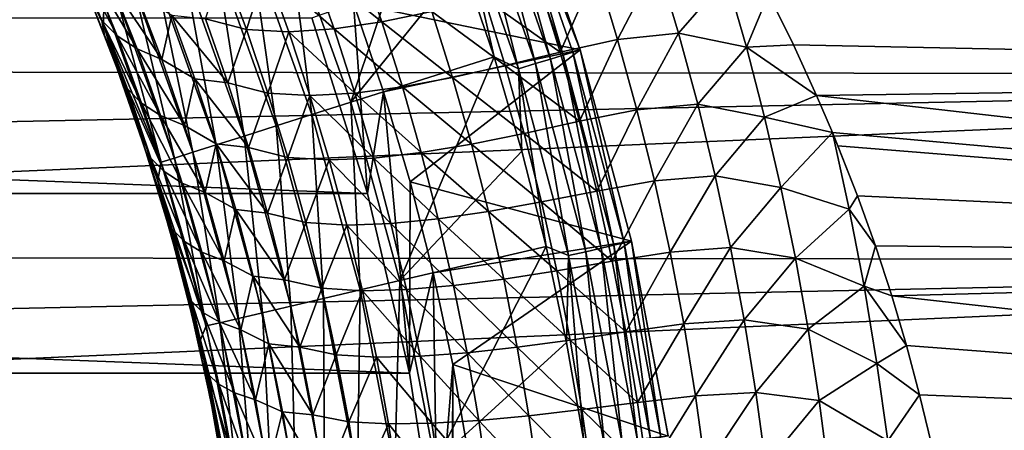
# Model space of a CAD drawing. Header units: metres. Extents: x -61 to 49, y -32 to 32.
# Tile 76 of 256: x -11.17 to -6.25, y 2 to 4.05. Entities that reach past the tile are written whole.
import ezdxf

# ---------------------------------------------------------------- set-up
doc = ezdxf.new("R2010")
doc.units = ezdxf.units.M
doc.layers.add('solid_K_27_40_10_000Y34', color=7, linetype='CONTINUOUS')

msp = doc.modelspace()

# ---------------------------------------------------------------- linework, layer by layer
at = {"layer": 'solid_K_27_40_10_000Y34'}
for points in [[(-8.366814, 3.896694, -28.999958), (-9.498779, 4.130567, -30), (-8.693331, 4.829857, -28.999958)], [(-8.728185, 4.816333, -21.525557), (-8.366864, 3.896859, -21.637487), (-8.6934, 4.830033, -21.637487)], [(-8.693331, 4.829857, -28.999958), (-8.6934, 4.830033, -21.637487), (-8.366864, 3.896859, -21.637487)], [(-8.366814, 3.896694, -28.999958), (-8.693331, 4.829857, -28.999958), (-8.366864, 3.896859, -21.637487)], [(-10.747355, 4.023867, -19.077032), (-11.076728, 4.778796, -19.077032), (-10.837323, 4.209513, -18.834936)], [(-10.745284, 4.133022, -19.317802), (-11.076728, 4.778796, -19.077032), (-10.747355, 4.023867, -19.077032)], [(-9.127968, 4.784856, -21.086603), (-9.823595, 4.504494, -20.653589), (-9.511573, 3.635731, -20.653589)], [(-8.953406, 4.326613, -21.086603), (-9.127968, 4.784856, -21.086603), (-9.511573, 3.635731, -20.653589)], [(-8.837627, 4.773379, -21.320135), (-8.910229, 4.744885, -21.230787), (-8.589449, 3.828148, -21.230787)], [(-8.776592, 4.797334, -21.418964), (-8.837627, 4.773379, -21.320135), (-8.51492, 3.851137, -21.320135)], [(-8.51492, 3.851137, -21.320135), (-8.837627, 4.773379, -21.320135), (-8.589449, 3.828148, -21.230787)], [(-8.452267, 3.870463, -21.418964), (-8.728185, 4.816333, -21.525557), (-8.776592, 4.797334, -21.418964)], [(-8.452267, 3.870463, -21.418964), (-8.776592, 4.797334, -21.418964), (-8.51492, 3.851137, -21.320135)], [(-8.728185, 4.816333, -21.525557), (-8.402574, 3.885791, -21.525557), (-8.366864, 3.896859, -21.637487)], [(-8.452267, 3.870463, -21.418964), (-8.402574, 3.885791, -21.525557), (-8.728185, 4.816333, -21.525557)], [(-8.910229, 4.744885, -21.230787), (-8.993137, 4.712347, -21.15247), (-8.674557, 3.801896, -21.15247)], [(-8.589449, 3.828148, -21.230787), (-8.910229, 4.744885, -21.230787), (-8.674557, 3.801896, -21.15247)], [(0, 4.672647, 11.593805), (-21, 4.253005, 11.754231), (-21, 3.796538, 11.909505)], [(0, 3.771448, 11.917473), (0, 4.672647, 11.593805), (-21, 3.796538, 11.909505)], [(-8.993137, 4.712347, -21.15247), (-8.953406, 4.326613, -21.086603), (-8.796525, 3.862021, -21.086603)], [(-8.674557, 3.801896, -21.15247), (-8.993137, 4.712347, -21.15247), (-8.796525, 3.862021, -21.086603)], [(-7.56133, 4.430244, -11.688581), (0, 4.672647, -11.593805), (0, 3.771448, -11.917473)], [(-9.706098, 3.574172, -20.519396), (-9.823595, 4.504494, -20.653589), (-10.012836, 4.428225, -20.519396)], [(-9.706098, 3.574172, -20.519396), (-9.511573, 3.635731, -20.653589), (-9.823595, 4.504494, -20.653589)], [(-10.012836, 4.428225, -20.519396), (-10.186513, 4.358227, -20.362253), (-9.884624, 3.517674, -20.362253)], [(-9.706098, 3.574172, -20.519396), (-10.012836, 4.428225, -20.519396), (-9.884624, 3.517674, -20.362253)], [(-7.426487, 4.175534, -11.781974), (-7.56133, 4.430244, -11.688581), (0, 3.771448, -11.917473)], [(-10.754642, 4.042793, -14.840567), (-10.828042, 4.187036, -15.110523), (-10.92066, 4.405326, -15.000653)], [(-10.891844, 4.374727, -14.673685), (-10.754642, 4.042793, -14.840567), (-10.92066, 4.405326, -15.000653)], [(-10.67936, 3.966286, -14.545081), (-10.754642, 4.042793, -14.840567), (-10.891844, 4.374727, -14.673685)], [(-10.811258, 4.294456, -14.380606), (-10.67936, 3.966286, -14.545081), (-10.891844, 4.374727, -14.673685)], [(-10.186513, 4.358227, -20.362253), (-10.342076, 4.295529, -20.184416), (-10.044529, 3.467069, -20.184416)], [(-9.884624, 3.517674, -20.362253), (-10.186513, 4.358227, -20.362253), (-10.044529, 3.467069, -20.184416)], [(-9.468932, 4.357929, -12.265759), (-9.357304, 4.036848, -12.417369), (-9.707642, 4.318449, -12.46848)], [(-9.106697, 4.088999, -12.232031), (-9.357304, 4.036848, -12.417369), (-9.468932, 4.357929, -12.265759)], [(-7.980768, 4.332623, -11.753307), (-8.179699, 3.948491, -11.95816), (-8.28585, 4.297075, -11.819972)], [(-7.980768, 4.332623, -11.753307), (-7.875387, 3.980699, -11.887493), (-8.179699, 3.948491, -11.95816)], [(-7.635666, 4.256918, -11.756305), (-7.875387, 3.980699, -11.887493), (-7.980768, 4.332623, -11.753307)], [(-10.579592, 3.901337, -14.254117), (-10.67936, 3.966286, -14.545081), (-10.811258, 4.294456, -14.380606)], [(-10.706627, 4.226646, -14.092011), (-10.579592, 3.901337, -14.254117), (-10.811258, 4.294456, -14.380606)], [(-10.342076, 4.295529, -20.184416), (-10.477417, 4.240982, -19.988293), (-10.183648, 3.423042, -19.988293)], [(-10.044529, 3.467069, -20.184416), (-10.342076, 4.295529, -20.184416), (-10.183648, 3.423042, -19.988293)], [(-10.149801, 4.31085, -12.912845), (-10.03359, 3.998402, -13.069851), (-10.238356, 4.051769, -13.300284)], [(-9.934363, 4.300767, -12.685818), (-10.03359, 3.998402, -13.069851), (-10.149801, 4.31085, -12.912845)], [(-9.934363, 4.300767, -12.685818), (-9.820898, 3.987025, -12.840121), (-10.03359, 3.998402, -13.069851)], [(-9.707642, 4.318449, -12.46848), (-9.595597, 4.001704, -12.621124), (-9.934363, 4.300767, -12.685818)], [(-9.595597, 4.001704, -12.621124), (-9.820898, 3.987025, -12.840121), (-9.934363, 4.300767, -12.685818)], [(-9.357304, 4.036848, -12.417369), (-9.595597, 4.001704, -12.621124), (-9.707642, 4.318449, -12.46848)], [(-8.796525, 3.862021, -21.086603), (-8.953406, 4.326613, -21.086603), (-9.511573, 3.635731, -20.653589)], [(-8.28585, 4.297075, -11.819972), (-8.466406, 3.885675, -12.068412), (-8.571627, 4.228209, -11.928674)], [(-8.28585, 4.297075, -11.819972), (-8.179699, 3.948491, -11.95816), (-8.466406, 3.885675, -12.068412)], [(-10.477417, 4.240982, -19.988293), (-10.590702, 4.195324, -19.776541), (-10.300097, 3.38619, -19.776541)], [(-10.183648, 3.423042, -19.988293), (-10.477417, 4.240982, -19.988293), (-10.300097, 3.38619, -19.776541)], [(-7.635666, 4.256918, -11.756305), (-7.536464, 3.910339, -11.87997), (-7.875387, 3.980699, -11.887493)], [(-7.635666, 4.256918, -11.756305), (-7.426487, 4.175534, -11.781974), (-7.536464, 3.910339, -11.87997)], [(-10.74135, 3.9699, -15.213408), (-10.679893, 3.807282, -18.834936), (-10.837323, 4.209513, -18.834936)], [(-10.747355, 4.023867, -19.077032), (-10.837323, 4.209513, -18.834936), (-10.679893, 3.807282, -18.834936)], [(-10.828042, 4.187036, -15.110523), (-10.74135, 3.9699, -15.213408), (-10.837323, 4.209513, -18.834936)], [(-10.754642, 4.042793, -14.840567), (-10.74135, 3.9699, -15.213408), (-10.828042, 4.187036, -15.110523)], [(-10.456097, 3.848441, -13.969893), (-10.579592, 3.901337, -14.254117), (-10.706627, 4.226646, -14.092011)], [(-10.578745, 4.171816, -13.810102), (-10.456097, 3.848441, -13.969893), (-10.706627, 4.226646, -14.092011)], [(-10.590702, 4.195324, -19.776541), (-10.680396, 4.159174, -19.552031), (-10.392294, 3.357012, -19.552031)], [(-10.300097, 3.38619, -19.776541), (-10.590702, 4.195324, -19.776541), (-10.392294, 3.357012, -19.552031)], [(-8.571627, 4.228209, -11.928674), (-8.466406, 3.885675, -12.068412), (-8.844688, 4.154698, -12.067968)], [(-10.458994, 3.335904, -19.317802), (-10.745284, 4.133022, -19.317802), (-10.747355, 4.023867, -19.077032)], [(-10.680396, 4.159174, -19.552031), (-10.745284, 4.133022, -19.317802), (-10.458994, 3.335904, -19.317802)], [(-10.392294, 3.357012, -19.552031), (-10.680396, 4.159174, -19.552031), (-10.458994, 3.335904, -19.317802)], [(-10.405544, 4.070127, -13.567499), (-10.456097, 3.848441, -13.969893), (-10.578745, 4.171816, -13.810102)], [(-9.428939, 3.179703, -30), (-9.706339, 4.056255, -30), (-9.498779, 4.130567, -30)], [(-9.428939, 3.179703, -30), (-9.498779, 4.130567, -30), (-9.349022, 3.687012, -30)], [(-8.366814, 3.896694, -28.999958), (-9.349022, 3.687012, -30), (-9.498779, 4.130567, -30)], [(-8.844688, 4.154698, -12.067968), (-8.740673, 3.818735, -12.208383), (-9.106697, 4.088999, -12.232031)], [(-8.466406, 3.885675, -12.068412), (-8.740673, 3.818735, -12.208383), (-8.844688, 4.154698, -12.067968)], [(-7.536464, 3.910339, -11.87997), (-7.426487, 4.175534, -11.781974), (-7.301864, 3.922208, -11.868711)], [(-7.301864, 3.922208, -11.868711), (-7.426487, 4.175534, -11.781974), (0, 3.771448, -11.917473)], [(-9.106697, 4.088999, -12.232031), (-9.003545, 3.759172, -12.372955), (-9.357304, 4.036848, -12.417369)], [(-8.740673, 3.818735, -12.208383), (-9.003545, 3.759172, -12.372955), (-9.106697, 4.088999, -12.232031)], [(-32.571075, 3.179651, -32), (-32.293682, 4.056201, -32), (-9.428925, 3.179651, -32)], [(-32.293682, 4.056201, -32), (-9.70632, 4.056201, -32), (-9.428925, 3.179651, -32)], [(-10.754642, 4.042793, -14.840567), (-10.627152, 3.703213, -14.996182), (-10.74135, 3.9699, -15.213408)], [(-10.557004, 3.631095, -14.698341), (-10.627152, 3.703213, -14.996182), (-10.754642, 4.042793, -14.840567)], [(-10.67936, 3.966286, -14.545081), (-10.557004, 3.631095, -14.698341), (-10.754642, 4.042793, -14.840567)], [(-10.405544, 4.070127, -13.567499), (-10.290247, 3.751833, -13.720656), (-10.456097, 3.848441, -13.969893)], [(-10.125804, 3.732953, -13.452003), (-10.290247, 3.751833, -13.720656), (-10.405544, 4.070127, -13.567499)], [(-10.238356, 4.051769, -13.300284), (-10.125804, 3.732953, -13.452003), (-10.405544, 4.070127, -13.567499)], [(-10.03359, 3.998402, -13.069851), (-10.125804, 3.732953, -13.452003), (-10.238356, 4.051769, -13.300284)], [(-9.70632, 4.056201, -32), (-9.706339, 4.056255, -30), (-9.428939, 3.179703, -30)], [(-9.428925, 3.179651, -32), (-9.70632, 4.056201, -32), (-9.428939, 3.179703, -30)], [(-9.357304, 4.036848, -12.417369), (-9.254397, 3.712275, -12.558966), (-9.595597, 4.001704, -12.621124)], [(-9.003545, 3.759172, -12.372955), (-9.254397, 3.712275, -12.558966), (-9.357304, 4.036848, -12.417369)], [(-10.747355, 4.023867, -19.077032), (-10.679893, 3.807282, -18.834936), (-10.538377, 3.399181, -18.834936)], [(-10.47532, 3.246434, -19.077032), (-10.747355, 4.023867, -19.077032), (-10.538377, 3.399181, -18.834936)], [(-10.458994, 3.335904, -19.317802), (-10.747355, 4.023867, -19.077032), (-10.47532, 3.246434, -19.077032)], [(-10.03359, 3.998402, -13.069851), (-9.925942, 3.681544, -13.21677), (-10.125804, 3.732953, -13.452003)], [(-9.820898, 3.987025, -12.840121), (-9.925942, 3.681544, -13.21677), (-10.03359, 3.998402, -13.069851)], [(-9.820898, 3.987025, -12.840121), (-9.715981, 3.669259, -12.984404), (-9.925942, 3.681544, -13.21677)], [(-9.595597, 4.001704, -12.621124), (-9.492159, 3.681237, -12.763764), (-9.820898, 3.987025, -12.840121)], [(-9.492159, 3.681237, -12.763764), (-9.715981, 3.669259, -12.984404), (-9.820898, 3.987025, -12.840121)], [(-9.254397, 3.712275, -12.558966), (-9.492159, 3.681237, -12.763764), (-9.595597, 4.001704, -12.621124)], [(-10.74135, 3.9699, -15.213408), (-10.660325, 3.753813, -15.309616), (-10.679893, 3.807282, -18.834936)], [(-10.627152, 3.703213, -14.996182), (-10.660325, 3.753813, -15.309616), (-10.74135, 3.9699, -15.213408)], [(-10.461955, 3.569599, -14.405057), (-10.557004, 3.631095, -14.698341), (-10.67936, 3.966286, -14.545081)], [(-10.579592, 3.901337, -14.254117), (-10.461955, 3.569599, -14.405057), (-10.67936, 3.966286, -14.545081)], [(-8.179699, 3.948491, -11.95816), (-8.370475, 3.540294, -12.197639), (-8.466406, 3.885675, -12.068412)], [(-8.179699, 3.948491, -11.95816), (-8.082965, 3.597116, -12.085898), (-8.370475, 3.540294, -12.197639)], [(-7.875387, 3.980699, -11.887493), (-8.082965, 3.597116, -12.085898), (-8.179699, 3.948491, -11.95816)], [(-7.875387, 3.980699, -11.887493), (-7.779374, 3.626082, -12.011457), (-8.082965, 3.597116, -12.085898)], [(-7.536464, 3.910339, -11.87997), (-7.779374, 3.626082, -12.011457), (-7.875387, 3.980699, -11.887493)], [(-10.34273, 3.519196, -14.118568), (-10.461955, 3.569599, -14.405057), (-10.579592, 3.901337, -14.254117)], [(-10.456097, 3.848441, -13.969893), (-10.34273, 3.519196, -14.118568), (-10.579592, 3.901337, -14.254117)], [(-8.366814, 3.896694, -28.999958), (-9.216331, 3.238023, -30), (-9.349022, 3.687012, -30)], [(-8.110931, 2.941688, -28.999958), (-9.216331, 3.238023, -30), (-8.366814, 3.896694, -28.999958)], [(-8.466406, 3.885675, -12.068412), (-8.370475, 3.540294, -12.197639), (-8.740673, 3.818735, -12.208383)], [(-8.198112, 2.921947, -21.418964), (-8.402574, 3.885791, -21.525557), (-8.452267, 3.870463, -21.418964)], [(-8.402574, 3.885791, -21.525557), (-8.147413, 2.933519, -21.525557), (-8.366864, 3.896859, -21.637487)], [(-8.198112, 2.921947, -21.418964), (-8.147413, 2.933519, -21.525557), (-8.402574, 3.885791, -21.525557)], [(-8.147413, 2.933519, -21.525557), (-8.11096, 2.941812, -21.637487), (-8.366864, 3.896859, -21.637487)], [(-8.366814, 3.896694, -28.999958), (-8.366864, 3.896859, -21.637487), (-8.11096, 2.941812, -21.637487)], [(-8.110931, 2.941688, -28.999958), (-8.366814, 3.896694, -28.999958), (-8.11096, 2.941812, -21.637487)], [(-7.536464, 3.910339, -11.87997), (-7.446075, 3.561363, -11.994087), (-7.779374, 3.626082, -12.011457)], [(-7.536464, 3.910339, -11.87997), (-7.301864, 3.922208, -11.868711), (-7.186429, 3.669876, -11.949142)], [(-7.536464, 3.910339, -11.87997), (-7.186429, 3.669876, -11.949142), (-7.446075, 3.561363, -11.994087)], [(-7.186429, 3.669876, -11.949142), (-7.301864, 3.922208, -11.868711), (0, 3.771448, -11.917473)], [(-10.290247, 3.751833, -13.720656), (-10.34273, 3.519196, -14.118568), (-10.456097, 3.848441, -13.969893)], [(-8.796525, 3.862021, -21.086603), (-9.511573, 3.635731, -20.653589), (-9.26697, 2.745632, -20.653589)], [(-8.657555, 3.391761, -21.086603), (-8.796525, 3.862021, -21.086603), (-9.26697, 2.745632, -20.653589)], [(-8.674557, 3.801896, -21.15247), (-8.796525, 3.862021, -21.086603), (-8.657555, 3.391761, -21.086603)], [(-8.51492, 3.851137, -21.320135), (-8.589449, 3.828148, -21.230787), (-8.338074, 2.890002, -21.230787)], [(-8.452267, 3.870463, -21.418964), (-8.51492, 3.851137, -21.320135), (-8.262035, 2.907357, -21.320135)], [(-8.262035, 2.907357, -21.320135), (-8.51492, 3.851137, -21.320135), (-8.338074, 2.890002, -21.230787)], [(-8.198112, 2.921947, -21.418964), (-8.452267, 3.870463, -21.418964), (-8.262035, 2.907357, -21.320135)], [(0, 3.771448, 11.917473), (-21, 3.796538, 11.909505), (-21, 3.334421, 12.047059)], [(-10.584648, 3.538423, -15.399745), (-10.538377, 3.399181, -18.834936), (-10.679893, 3.807282, -18.834936)], [(-10.660325, 3.753813, -15.309616), (-10.584648, 3.538423, -15.399745), (-10.679893, 3.807282, -18.834936)], [(-8.740673, 3.818735, -12.208383), (-8.645771, 3.479849, -12.338286), (-9.003545, 3.759172, -12.372955)], [(-8.370475, 3.540294, -12.197639), (-8.645771, 3.479849, -12.338286), (-8.740673, 3.818735, -12.208383)], [(-8.589449, 3.828148, -21.230787), (-8.674557, 3.801896, -21.15247), (-8.424905, 2.870183, -21.15247)], [(-8.674557, 3.801896, -21.15247), (-8.657555, 3.391761, -21.086603), (-8.536698, 2.916523, -21.086603)], [(-8.424905, 2.870183, -21.15247), (-8.674557, 3.801896, -21.15247), (-8.536698, 2.916523, -21.086603)], [(-8.338074, 2.890002, -21.230787), (-8.589449, 3.828148, -21.230787), (-8.424905, 2.870183, -21.15247)], [(0, 3.771448, 11.917473), (-21, 3.334421, 12.047059), (-21, 2.867344, 12.16669)], [(0, 2.848119, 12.171204), (0, 3.771448, 11.917473), (-21, 2.867344, 12.16669)], [(-10.509859, 3.356364, -15.139813), (-10.584648, 3.538423, -15.399745), (-10.660325, 3.753813, -15.309616)], [(-10.627152, 3.703213, -14.996182), (-10.509859, 3.356364, -15.139813), (-10.660325, 3.753813, -15.309616)], [(-10.290247, 3.751833, -13.720656), (-10.183902, 3.428404, -13.862988), (-10.34273, 3.519196, -14.118568)], [(-10.022183, 3.409433, -13.592906), (-10.183902, 3.428404, -13.862988), (-10.290247, 3.751833, -13.720656)], [(-10.125804, 3.732953, -13.452003), (-10.022183, 3.409433, -13.592906), (-10.290247, 3.751833, -13.720656)], [(-9.003545, 3.759172, -12.372955), (-8.909336, 3.426301, -12.503386), (-9.254397, 3.712275, -12.558966)], [(-8.645771, 3.479849, -12.338286), (-8.909336, 3.426301, -12.503386), (-9.003545, 3.759172, -12.372955)], [(-7.186429, 3.669876, -11.949142), (0, 3.771448, -11.917473), (0, 2.848119, -12.171204)], [(-10.444613, 3.289251, -14.839697), (-10.509859, 3.356364, -15.139813), (-10.627152, 3.703213, -14.996182)], [(-10.557004, 3.631095, -14.698341), (-10.444613, 3.289251, -14.839697), (-10.627152, 3.703213, -14.996182)], [(-9.925942, 3.681544, -13.21677), (-10.022183, 3.409433, -13.592906), (-10.125804, 3.732953, -13.452003)], [(-9.254397, 3.712275, -12.558966), (-9.160297, 3.384481, -12.690083), (-9.492159, 3.681237, -12.763764)], [(-8.909336, 3.426301, -12.503386), (-9.160297, 3.384481, -12.690083), (-9.254397, 3.712275, -12.558966)], [(-9.925942, 3.681544, -13.21677), (-9.827029, 3.360522, -13.35308), (-10.022183, 3.409433, -13.592906)], [(-9.715981, 3.669259, -12.984404), (-9.827029, 3.360522, -13.35308), (-9.925942, 3.681544, -13.21677)], [(-9.715981, 3.669259, -12.984404), (-9.619749, 3.347726, -13.118166), (-9.827029, 3.360522, -13.35308)], [(-9.492159, 3.681237, -12.763764), (-9.397437, 3.357311, -12.89592), (-9.715981, 3.669259, -12.984404)], [(-9.397437, 3.357311, -12.89592), (-9.619749, 3.347726, -13.118166), (-9.715981, 3.669259, -12.984404)], [(-9.160297, 3.384481, -12.690083), (-9.397437, 3.357311, -12.89592), (-9.492159, 3.681237, -12.763764)], [(-9.219482, 2.284567, -30), (-9.428939, 3.179703, -30), (-9.349022, 3.687012, -30)], [(-9.219482, 2.284567, -30), (-9.349022, 3.687012, -30), (-9.216331, 3.238023, -30)], [(-7.446075, 3.561363, -11.994087), (-7.186429, 3.669876, -11.949142), (-7.106658, 3.484037, -12.004644)], [(-7.106658, 3.484037, -12.004644), (-7.186429, 3.669876, -11.949142), (0, 2.848119, -12.171204)], [(-10.354081, 3.231799, -14.544172), (-10.444613, 3.289251, -14.839697), (-10.557004, 3.631095, -14.698341)], [(-10.461955, 3.569599, -14.405057), (-10.354081, 3.231799, -14.544172), (-10.557004, 3.631095, -14.698341)], [(-9.465636, 2.699145, -20.519396), (-9.511573, 3.635731, -20.653589), (-9.706098, 3.574172, -20.519396)], [(-9.465636, 2.699145, -20.519396), (-9.26697, 2.745632, -20.653589), (-9.511573, 3.635731, -20.653589)], [(-8.082965, 3.597116, -12.085898), (-8.283834, 3.192438, -12.315938), (-8.370475, 3.540294, -12.197639)], [(-8.082965, 3.597116, -12.085898), (-7.995637, 3.243328, -12.202787), (-8.283834, 3.192438, -12.315938)], [(-7.779374, 3.626082, -12.011457), (-7.995637, 3.243328, -12.202787), (-8.082965, 3.597116, -12.085898)], [(-7.779374, 3.626082, -12.011457), (-7.692713, 3.269144, -12.124829), (-7.995637, 3.243328, -12.202787)], [(-7.446075, 3.561363, -11.994087), (-7.692713, 3.269144, -12.124829), (-7.779374, 3.626082, -12.011457)], [(-10.238956, 3.184443, -14.255494), (-10.354081, 3.231799, -14.544172), (-10.461955, 3.569599, -14.405057)], [(-10.34273, 3.519196, -14.118568), (-10.238956, 3.184443, -14.255494), (-10.461955, 3.569599, -14.405057)], [(-9.706098, 3.574172, -20.519396), (-9.884624, 3.517674, -20.362253), (-9.647963, 2.656479, -20.362253)], [(-9.465636, 2.699145, -20.519396), (-9.706098, 3.574172, -20.519396), (-9.647963, 2.656479, -20.362253)], [(-8.370475, 3.540294, -12.197639), (-8.283834, 3.192438, -12.315938), (-8.645771, 3.479849, -12.338286)], [(-7.446075, 3.561363, -11.994087), (-7.364488, 3.210325, -12.098349), (-7.692713, 3.269144, -12.124829)], [(-7.446075, 3.561363, -11.994087), (-7.106658, 3.484037, -12.004644), (-7.364488, 3.210325, -12.098349)], [(-10.584648, 3.538423, -15.399745), (-10.514214, 3.323896, -15.483819), (-10.538377, 3.399181, -18.834936)], [(-10.509859, 3.356364, -15.139813), (-10.514214, 3.323896, -15.483819), (-10.584648, 3.538423, -15.399745)], [(-10.183902, 3.428404, -13.862988), (-10.238956, 3.184443, -14.255494), (-10.34273, 3.519196, -14.118568)], [(-9.884624, 3.517674, -20.362253), (-10.044529, 3.467069, -20.184416), (-9.811274, 2.618263, -20.184416)], [(-9.647963, 2.656479, -20.362253), (-9.884624, 3.517674, -20.362253), (-9.811274, 2.618263, -20.184416)], [(-10.044529, 3.467069, -20.184416), (-10.183648, 3.423042, -19.988293), (-9.953355, 2.585015, -19.988293)], [(-9.811274, 2.618263, -20.184416), (-10.044529, 3.467069, -20.184416), (-9.953355, 2.585015, -19.988293)], [(-8.645771, 3.479849, -12.338286), (-8.559997, 3.138404, -12.457254), (-8.909336, 3.426301, -12.503386)], [(-8.283834, 3.192438, -12.315938), (-8.559997, 3.138404, -12.457254), (-8.645771, 3.479849, -12.338286)], [(-7.022906, 3.102306, -12.109455), (-7.364488, 3.210325, -12.098349), (-7.106658, 3.484037, -12.004644)], [(-7.079644, 3.418462, -12.023482), (-7.106658, 3.484037, -12.004644), (0, 2.848119, -12.171204)], [(-6.981898, 3.168334, -12.091802), (-7.106658, 3.484037, -12.004644), (-7.079644, 3.418462, -12.023482)], [(-7.022906, 3.102306, -12.109455), (-7.106658, 3.484037, -12.004644), (-6.981898, 3.168334, -12.091802)], [(-10.448939, 3.110486, -15.561679), (-10.412991, 2.98584, -18.834936), (-10.538377, 3.399181, -18.834936)], [(-10.47532, 3.246434, -19.077032), (-10.538377, 3.399181, -18.834936), (-10.412991, 2.98584, -18.834936)], [(-10.514214, 3.323896, -15.483819), (-10.448939, 3.110486, -15.561679), (-10.538377, 3.399181, -18.834936)], [(-10.183648, 3.423042, -19.988293), (-10.300097, 3.38619, -19.776541), (-10.072282, 2.557185, -19.776541)], [(-10.183902, 3.428404, -13.862988), (-10.086761, 3.100202, -13.993917), (-10.238956, 3.184443, -14.255494)], [(-9.927697, 3.081567, -13.722438), (-10.086761, 3.100202, -13.993917), (-10.183902, 3.428404, -13.862988)], [(-10.022183, 3.409433, -13.592906), (-9.927697, 3.081567, -13.722438), (-10.183902, 3.428404, -13.862988)], [(-9.953355, 2.585015, -19.988293), (-10.183648, 3.423042, -19.988293), (-10.072282, 2.557185, -19.776541)], [(-9.827029, 3.360522, -13.35308), (-9.927697, 3.081567, -13.722438), (-10.022183, 3.409433, -13.592906)], [(-8.909336, 3.426301, -12.503386), (-8.824104, 3.090741, -12.62289), (-9.160297, 3.384481, -12.690083)], [(-8.559997, 3.138404, -12.457254), (-8.824104, 3.090741, -12.62289), (-8.909336, 3.426301, -12.503386)], [(-6.981898, 3.168334, -12.091802), (-7.079644, 3.418462, -12.023482), (0, 2.848119, -12.171204)], [(-10.509859, 3.356364, -15.139813), (-10.403255, 3.002697, -15.270739), (-10.514214, 3.323896, -15.483819)], [(-10.342617, 2.941194, -14.968459), (-10.403255, 3.002697, -15.270739), (-10.509859, 3.356364, -15.139813)], [(-10.444613, 3.289251, -14.839697), (-10.342617, 2.941194, -14.968459), (-10.509859, 3.356364, -15.139813)], [(-10.392294, 3.357012, -19.552031), (-10.458994, 3.335904, -19.317802), (-10.234562, 2.519209, -19.317802)], [(-10.300097, 3.38619, -19.776541), (-10.392294, 3.357012, -19.552031), (-10.166443, 2.53515, -19.552031)], [(-10.166443, 2.53515, -19.552031), (-10.392294, 3.357012, -19.552031), (-10.234562, 2.519209, -19.317802)], [(-10.072282, 2.557185, -19.776541), (-10.300097, 3.38619, -19.776541), (-10.166443, 2.53515, -19.552031)], [(-9.827029, 3.360522, -13.35308), (-9.737008, 3.035692, -13.478269), (-9.927697, 3.081567, -13.722438)], [(-9.619749, 3.347726, -13.118166), (-9.737008, 3.035692, -13.478269), (-9.827029, 3.360522, -13.35308)], [(-9.619749, 3.347726, -13.118166), (-9.532319, 3.022777, -13.240924), (-9.737008, 3.035692, -13.478269)], [(-9.397437, 3.357311, -12.89592), (-9.311515, 3.030276, -13.017128), (-9.619749, 3.347726, -13.118166)], [(-9.311515, 3.030276, -13.017128), (-9.532319, 3.022777, -13.240924), (-9.619749, 3.347726, -13.118166)], [(-9.160297, 3.384481, -12.690083), (-9.075061, 3.053819, -12.810272), (-9.397437, 3.357311, -12.89592)], [(-9.075061, 3.053819, -12.810272), (-9.311515, 3.030276, -13.017128), (-9.397437, 3.357311, -12.89592)], [(-8.536698, 2.916523, -21.086603), (-8.657555, 3.391761, -21.086603), (-9.26697, 2.745632, -20.653589)], [(-8.824104, 3.090741, -12.62289), (-9.075061, 3.053819, -12.810272), (-9.160297, 3.384481, -12.690083)], [(-10.403255, 3.002697, -15.270739), (-10.448939, 3.110486, -15.561679), (-10.514214, 3.323896, -15.483819)], [(-10.234562, 2.519209, -19.317802), (-10.458994, 3.335904, -19.317802), (-10.47532, 3.246434, -19.077032)], [(-10.47532, 3.246434, -19.077032), (-10.412991, 2.98584, -18.834936), (-10.30393, 2.567895, -18.834936)], [(-10.262142, 2.450846, -19.077032), (-10.47532, 3.246434, -19.077032), (-10.30393, 2.567895, -18.834936)], [(-10.234562, 2.519209, -19.317802), (-10.47532, 3.246434, -19.077032), (-10.262142, 2.450846, -19.077032)], [(-10.256344, 2.88836, -14.670806), (-10.342617, 2.941194, -14.968459), (-10.444613, 3.289251, -14.839697)], [(-10.354081, 3.231799, -14.544172), (-10.256344, 2.88836, -14.670806), (-10.444613, 3.289251, -14.839697)], [(-7.692713, 3.269144, -12.124829), (-7.91771, 2.887486, -12.30846), (-7.995637, 3.243328, -12.202787)], [(-7.692713, 3.269144, -12.124829), (-7.615396, 2.910233, -12.227268), (-7.91771, 2.887486, -12.30846)], [(-7.364488, 3.210325, -12.098349), (-7.615396, 2.910233, -12.227268), (-7.692713, 3.269144, -12.124829)], [(-10.145095, 2.844595, -14.380048), (-10.256344, 2.88836, -14.670806), (-10.354081, 3.231799, -14.544172)], [(-10.238956, 3.184443, -14.255494), (-10.145095, 2.844595, -14.380048), (-10.354081, 3.231799, -14.544172)], [(-9.219482, 2.284567, -30), (-9.216331, 3.238023, -30), (-9.101003, 2.784437, -30)], [(-8.110931, 2.941688, -28.999958), (-9.101003, 2.784437, -30), (-9.216331, 3.238023, -30)], [(-7.995637, 3.243328, -12.202787), (-8.206484, 2.842463, -12.42293), (-8.283834, 3.192438, -12.315938)], [(-7.995637, 3.243328, -12.202787), (-7.91771, 2.887486, -12.30846), (-8.206484, 2.842463, -12.42293)], [(-7.364488, 3.210325, -12.098349), (-7.2917, 2.857522, -12.192469), (-7.615396, 2.910233, -12.227268)], [(-7.022906, 3.102306, -12.109455), (-7.2917, 2.857522, -12.192469), (-7.364488, 3.210325, -12.098349)], [(-32.780518, 2.284573, -32), (-32.571075, 3.179651, -32), (-9.219483, 2.284573, -32)], [(-32.571075, 3.179651, -32), (-9.428925, 3.179651, -32), (-9.219483, 2.284573, -32)], [(-10.086761, 3.100202, -13.993917), (-10.145095, 2.844595, -14.380048), (-10.238956, 3.184443, -14.255494)], [(-9.428925, 3.179651, -32), (-9.428939, 3.179703, -30), (-9.219482, 2.284567, -30)], [(-9.219483, 2.284573, -32), (-9.428925, 3.179651, -32), (-9.219482, 2.284567, -30)], [(-8.283834, 3.192438, -12.315938), (-8.206484, 2.842463, -12.42293), (-8.559997, 3.138404, -12.457254)], [(-7.022906, 3.102306, -12.109455), (-6.981898, 3.168334, -12.091802), (-6.892393, 2.918967, -12.154408)], [(-6.892393, 2.918967, -12.154408), (-6.981898, 3.168334, -12.091802), (0, 2.848119, -12.171204)], [(-10.448939, 3.110486, -15.561679), (-10.388552, 2.897786, -15.633805), (-10.412991, 2.98584, -18.834936)], [(-10.403255, 3.002697, -15.270739), (-10.388552, 2.897786, -15.633805), (-10.448939, 3.110486, -15.561679)], [(-10.086761, 3.100202, -13.993917), (-9.999073, 2.767607, -14.112883), (-10.145095, 2.844595, -14.380048)], [(-9.842552, 2.749731, -13.84006), (-9.999073, 2.767607, -14.112883), (-10.086761, 3.100202, -13.993917)], [(-9.927697, 3.081567, -13.722438), (-9.842552, 2.749731, -13.84006), (-10.086761, 3.100202, -13.993917)], [(-8.559997, 3.138404, -12.457254), (-8.483366, 2.794751, -12.564892), (-8.824104, 3.090741, -12.62289)], [(-8.206484, 2.842463, -12.42293), (-8.483366, 2.794751, -12.564892), (-8.559997, 3.138404, -12.457254)], [(-7.022906, 3.102306, -12.109455), (-6.948781, 2.718281, -12.202861), (-7.2917, 2.857522, -12.192469)], [(-7.022906, 3.102306, -12.109455), (-6.892393, 2.918967, -12.154408), (-6.948781, 2.718281, -12.202861)], [(-9.737008, 3.035692, -13.478269), (-9.842552, 2.749731, -13.84006), (-9.927697, 3.081567, -13.722438)], [(-9.075061, 3.053819, -12.810272), (-8.998747, 2.72063, -12.91911), (-9.311515, 3.030276, -13.017128)], [(-8.824104, 3.090741, -12.62289), (-8.747886, 2.752841, -12.731055), (-9.075061, 3.053819, -12.810272)], [(-8.747886, 2.752841, -12.731055), (-8.998747, 2.72063, -12.91911), (-9.075061, 3.053819, -12.810272)], [(-8.483366, 2.794751, -12.564892), (-8.747886, 2.752841, -12.731055), (-8.824104, 3.090741, -12.62289)], [(-10.403255, 3.002697, -15.270739), (-10.307831, 2.642663, -15.388239), (-10.388552, 2.897786, -15.633805)], [(-10.251451, 2.587353, -15.083946), (-10.307831, 2.642663, -15.388239), (-10.403255, 3.002697, -15.270739)], [(-10.342617, 2.941194, -14.968459), (-10.251451, 2.587353, -15.083946), (-10.403255, 3.002697, -15.270739)], [(-9.737008, 3.035692, -13.478269), (-9.656038, 2.707407, -13.591842), (-9.842552, 2.749731, -13.84006)], [(-9.532319, 3.022777, -13.240924), (-9.656038, 2.707407, -13.591842), (-9.737008, 3.035692, -13.478269)], [(-9.532319, 3.022777, -13.240924), (-9.453812, 2.694755, -13.352213), (-9.656038, 2.707407, -13.591842)], [(-9.311515, 3.030276, -13.017128), (-9.234482, 2.700473, -13.126946), (-9.532319, 3.022777, -13.240924)], [(-9.234482, 2.700473, -13.126946), (-9.453812, 2.694755, -13.352213), (-9.532319, 3.022777, -13.240924)], [(-8.998747, 2.72063, -12.91911), (-9.234482, 2.700473, -13.126946), (-9.311515, 3.030276, -13.017128)], [(-10.332856, 2.685523, -15.700527), (-10.30393, 2.567895, -18.834936), (-10.412991, 2.98584, -18.834936)], [(-10.388552, 2.897786, -15.633805), (-10.332856, 2.685523, -15.700527), (-10.412991, 2.98584, -18.834936)], [(-10.16912, 2.539694, -14.78431), (-10.251451, 2.587353, -15.083946), (-10.342617, 2.941194, -14.968459)], [(-10.256344, 2.88836, -14.670806), (-10.16912, 2.539694, -14.78431), (-10.342617, 2.941194, -14.968459)], [(-8.536698, 2.916523, -21.086603), (-9.26697, 2.745632, -20.653589), (-9.091221, 1.839422, -20.653589)], [(-8.110931, 2.941688, -28.999958), (-9.003023, 2.326372, -30), (-9.101003, 2.784437, -30)], [(-8.434134, 2.437004, -21.086603), (-8.536698, 2.916523, -21.086603), (-9.091221, 1.839422, -20.653589)], [(-7.927147, 1.970317, -28.999956), (-9.003023, 2.326372, -30), (-8.110931, 2.941688, -28.999958)], [(-8.424905, 2.870183, -21.15247), (-8.536698, 2.916523, -21.086603), (-8.434134, 2.437004, -21.086603)], [(-8.262035, 2.907357, -21.320135), (-8.338074, 2.890002, -21.230787), (-8.157509, 1.935694, -21.230787)], [(-8.198112, 2.921947, -21.418964), (-8.262035, 2.907357, -21.320135), (-8.080386, 1.947318, -21.320135)], [(-8.080386, 1.947318, -21.320135), (-8.262035, 2.907357, -21.320135), (-8.157509, 1.935694, -21.230787)], [(-8.015552, 1.957091, -21.418964), (-8.147413, 2.933519, -21.525557), (-8.198112, 2.921947, -21.418964)], [(-8.015552, 1.957091, -21.418964), (-8.198112, 2.921947, -21.418964), (-8.080386, 1.947318, -21.320135)], [(-8.147413, 2.933519, -21.525557), (-7.964129, 1.964841, -21.525557), (-8.11096, 2.941812, -21.637487)], [(-8.015552, 1.957091, -21.418964), (-7.964129, 1.964841, -21.525557), (-8.147413, 2.933519, -21.525557)], [(-7.964129, 1.964841, -21.525557), (-7.927172, 1.970476, -21.637487), (-8.11096, 2.941812, -21.637487)], [(-8.110931, 2.941688, -28.999958), (-8.11096, 2.941812, -21.637487), (-7.927172, 1.970476, -21.637487)], [(-7.927147, 1.970317, -28.999956), (-8.110931, 2.941688, -28.999958), (-7.927172, 1.970476, -21.637487)], [(-7.615396, 2.910233, -12.227268), (-7.849191, 2.529902, -12.402571), (-7.91771, 2.887486, -12.30846)], [(-7.615396, 2.910233, -12.227268), (-7.547429, 2.549651, -12.318455), (-7.849191, 2.529902, -12.402571)], [(-7.2917, 2.857522, -12.192469), (-7.547429, 2.549651, -12.318455), (-7.615396, 2.910233, -12.227268)], [(-6.948781, 2.718281, -12.202861), (-6.892393, 2.918967, -12.154408), (-6.810757, 2.670114, -12.21149)], [(-6.810757, 2.670114, -12.21149), (-6.892393, 2.918967, -12.154408), (0, 2.848119, -12.171204)], [(0, 2.848119, 12.171204), (-21, 2.867344, 12.16669), (-21, 2.396001, 12.268218)], [(-10.307831, 2.642663, -15.388239), (-10.332856, 2.685523, -15.700527), (-10.388552, 2.897786, -15.633805)], [(-10.061465, 2.500047, -14.491615), (-10.16912, 2.539694, -14.78431), (-10.256344, 2.88836, -14.670806)], [(-10.145095, 2.844595, -14.380048), (-10.061465, 2.500047, -14.491615), (-10.256344, 2.88836, -14.670806)], [(-8.424905, 2.870183, -21.15247), (-8.434134, 2.437004, -21.086603), (-8.35001, 1.953909, -21.086603)], [(-8.338074, 2.890002, -21.230787), (-8.424905, 2.870183, -21.15247), (-8.245579, 1.92242, -21.15247)], [(-8.245579, 1.92242, -21.15247), (-8.424905, 2.870183, -21.15247), (-8.35001, 1.953909, -21.086603)], [(-8.157509, 1.935694, -21.230787), (-8.338074, 2.890002, -21.230787), (-8.245579, 1.92242, -21.15247)], [(-7.91771, 2.887486, -12.30846), (-8.138441, 2.490684, -12.518251), (-8.206484, 2.842463, -12.42293)], [(-7.91771, 2.887486, -12.30846), (-7.849191, 2.529902, -12.402571), (-8.138441, 2.490684, -12.518251)], [(-7.2917, 2.857522, -12.192469), (-7.227718, 2.503216, -12.276176), (-7.547429, 2.549651, -12.318455)], [(-6.948781, 2.718281, -12.202861), (-7.227718, 2.503216, -12.276176), (-7.2917, 2.857522, -12.192469)], [(0, 2.848119, 12.171204), (-21, 2.396001, 12.268218), (-21, 1.921092, 12.351494)], [(0, 1.90808, 12.353511), (0, 2.848119, 12.171204), (-21, 1.921092, 12.351494)], [(-9.999073, 2.767607, -14.112883), (-10.061465, 2.500047, -14.491615), (-10.145095, 2.844595, -14.380048)], [(-8.206484, 2.842463, -12.42293), (-8.138441, 2.490684, -12.518251), (-8.483366, 2.794751, -12.564892)], [(-6.810757, 2.670114, -12.21149), (0, 2.848119, -12.171204), (0, 1.90808, -12.353511)], [(-9.999073, 2.767607, -14.112883), (-9.9211, 2.430979, -14.219329), (-10.061465, 2.500047, -14.491615)], [(-9.766965, 2.414275, -13.945247), (-9.9211, 2.430979, -14.219329), (-9.999073, 2.767607, -14.112883)], [(-9.842552, 2.749731, -13.84006), (-9.766965, 2.414275, -13.945247), (-9.999073, 2.767607, -14.112883)], [(-9.079175, 1.376095, -30), (-9.219482, 2.284567, -30), (-9.101003, 2.784437, -30)], [(-9.079175, 1.376095, -30), (-9.101003, 2.784437, -30), (-9.003023, 2.326372, -30)], [(-8.483366, 2.794751, -12.564892), (-8.415909, 2.4492, -12.660824), (-8.747886, 2.752841, -12.731055)], [(-8.138441, 2.490684, -12.518251), (-8.415909, 2.4492, -12.660824), (-8.483366, 2.794751, -12.564892)], [(-9.656038, 2.707407, -13.591842), (-9.766965, 2.414275, -13.945247), (-9.842552, 2.749731, -13.84006)], [(-9.656038, 2.707407, -13.591842), (-9.584289, 2.375994, -13.693318), (-9.766965, 2.414275, -13.945247)], [(-9.453812, 2.694755, -13.352213), (-9.584289, 2.375994, -13.693318), (-9.656038, 2.707407, -13.591842)], [(-9.292863, 1.808278, -20.519396), (-9.26697, 2.745632, -20.653589), (-9.465636, 2.699145, -20.519396)], [(-9.292863, 1.808278, -20.519396), (-9.091221, 1.839422, -20.653589), (-9.26697, 2.745632, -20.653589)], [(-8.998747, 2.72063, -12.91911), (-8.931426, 2.38522, -13.016192), (-9.234482, 2.700473, -13.126946)], [(-8.747886, 2.752841, -12.731055), (-8.680728, 2.412906, -12.827497), (-8.998747, 2.72063, -12.91911)], [(-8.680728, 2.412906, -12.827497), (-8.931426, 2.38522, -13.016192), (-8.998747, 2.72063, -12.91911)], [(-8.415909, 2.4492, -12.660824), (-8.680728, 2.412906, -12.827497), (-8.747886, 2.752841, -12.731055)], [(-6.948781, 2.718281, -12.202861), (-6.884783, 2.332631, -12.28443), (-7.227718, 2.503216, -12.276176)], [(-6.948781, 2.718281, -12.202861), (-6.810757, 2.670114, -12.21149), (-6.737257, 2.422156, -12.263082)], [(-6.948781, 2.718281, -12.202861), (-6.737257, 2.422156, -12.263082), (-6.884783, 2.332631, -12.28443)], [(-10.332856, 2.685523, -15.700527), (-10.281843, 2.474089, -15.761559), (-10.30393, 2.567895, -18.834936)], [(-10.224062, 2.27676, -15.491626), (-10.281843, 2.474089, -15.761559), (-10.332856, 2.685523, -15.700527)], [(-10.307831, 2.642663, -15.388239), (-10.224062, 2.27676, -15.491626), (-10.332856, 2.685523, -15.700527)], [(-9.647963, 2.656479, -20.362253), (-9.811274, 2.618263, -20.184416), (-9.643677, 1.754092, -20.184416)], [(-9.465636, 2.699145, -20.519396), (-9.647963, 2.656479, -20.362253), (-9.477921, 1.779694, -20.362253)], [(-9.477921, 1.779694, -20.362253), (-9.647963, 2.656479, -20.362253), (-9.643677, 1.754092, -20.184416)], [(-9.453812, 2.694755, -13.352213), (-9.384358, 2.363976, -13.451585), (-9.584289, 2.375994, -13.693318)], [(-9.292863, 1.808278, -20.519396), (-9.465636, 2.699145, -20.519396), (-9.477921, 1.779694, -20.362253)], [(-9.234482, 2.700473, -13.126946), (-9.166434, 2.36821, -13.224951), (-9.453812, 2.694755, -13.352213)], [(-9.166434, 2.36821, -13.224951), (-9.384358, 2.363976, -13.451585), (-9.453812, 2.694755, -13.352213)], [(-8.931426, 2.38522, -13.016192), (-9.166434, 2.36821, -13.224951), (-9.234482, 2.700473, -13.126946)], [(-6.737257, 2.422156, -12.263082), (-6.810757, 2.670114, -12.21149), (0, 1.90808, -12.353511)], [(-10.171529, 2.228198, -15.185503), (-10.224062, 2.27676, -15.491626), (-10.307831, 2.642663, -15.388239)], [(-10.251451, 2.587353, -15.083946), (-10.171529, 2.228198, -15.185503), (-10.307831, 2.642663, -15.388239)], [(-9.811274, 2.618263, -20.184416), (-9.953355, 2.585015, -19.988293), (-9.787887, 1.731817, -19.988293)], [(-9.643677, 1.754092, -20.184416), (-9.811274, 2.618263, -20.184416), (-9.787887, 1.731817, -19.988293)], [(-10.235389, 2.263439, -15.817148), (-10.211361, 2.14599, -18.834936), (-10.30393, 2.567895, -18.834936)], [(-10.262142, 2.450846, -19.077032), (-10.30393, 2.567895, -18.834936), (-10.211361, 2.14599, -18.834936)], [(-10.281843, 2.474089, -15.761559), (-10.235389, 2.263439, -15.817148), (-10.30393, 2.567895, -18.834936)], [(-10.092765, 2.186243, -14.884065), (-10.171529, 2.228198, -15.185503), (-10.251451, 2.587353, -15.083946)], [(-10.16912, 2.539694, -14.78431), (-10.092765, 2.186243, -14.884065), (-10.251451, 2.587353, -15.083946)], [(-10.072282, 2.557185, -19.776541), (-10.166443, 2.53515, -19.552031), (-10.004167, 1.698411, -19.552031)], [(-9.953355, 2.585015, -19.988293), (-10.072282, 2.557185, -19.776541), (-9.908595, 1.713173, -19.776541)], [(-9.908595, 1.713173, -19.776541), (-10.072282, 2.557185, -19.776541), (-10.004167, 1.698411, -19.552031)], [(-9.787887, 1.731817, -19.988293), (-9.953355, 2.585015, -19.988293), (-9.908595, 1.713173, -19.776541)], [(-10.073307, 1.687731, -19.317802), (-10.234562, 2.519209, -19.317802), (-10.262142, 2.450846, -19.077032)], [(-10.166443, 2.53515, -19.552031), (-10.234562, 2.519209, -19.317802), (-10.073307, 1.687731, -19.317802)], [(-9.98837, 2.151214, -14.589609), (-10.092765, 2.186243, -14.884065), (-10.16912, 2.539694, -14.78431)], [(-10.061465, 2.500047, -14.491615), (-9.98837, 2.151214, -14.589609), (-10.16912, 2.539694, -14.78431)], [(-10.004167, 1.698411, -19.552031), (-10.166443, 2.53515, -19.552031), (-10.073307, 1.687731, -19.317802)], [(-7.849191, 2.529902, -12.402571), (-8.079684, 2.137386, -12.601563), (-8.138441, 2.490684, -12.518251)], [(-7.849191, 2.529902, -12.402571), (-7.790046, 2.170862, -12.484797), (-8.079684, 2.137386, -12.601563)], [(-7.547429, 2.549651, -12.318455), (-7.790046, 2.170862, -12.484797), (-7.849191, 2.529902, -12.402571)], [(-7.547429, 2.549651, -12.318455), (-7.488766, 2.187677, -12.398088), (-7.790046, 2.170862, -12.484797)], [(-7.227718, 2.503216, -12.276176), (-7.488766, 2.187677, -12.398088), (-7.547429, 2.549651, -12.318455)], [(-10.224062, 2.27676, -15.491626), (-10.235389, 2.263439, -15.817148), (-10.281843, 2.474089, -15.761559)], [(-9.9211, 2.430979, -14.219329), (-9.98837, 2.151214, -14.589609), (-10.061465, 2.500047, -14.491615)], [(-8.138441, 2.490684, -12.518251), (-8.079684, 2.137386, -12.601563), (-8.415909, 2.4492, -12.660824)], [(-7.227718, 2.503216, -12.276176), (-7.172467, 2.147661, -12.349216), (-7.488766, 2.187677, -12.398088)], [(-6.884783, 2.332631, -12.28443), (-7.172467, 2.147661, -12.349216), (-7.227718, 2.503216, -12.276176)], [(-10.262142, 2.450846, -19.077032), (-10.211361, 2.14599, -18.834936), (-10.135427, 1.720777, -18.834936)], [(-10.109015, 1.641552, -19.077032), (-10.262142, 2.450846, -19.077032), (-10.135427, 1.720777, -18.834936)], [(-10.073307, 1.687731, -19.317802), (-10.262142, 2.450846, -19.077032), (-10.109015, 1.641552, -19.077032)], [(-9.9211, 2.430979, -14.219329), (-9.853069, 2.090702, -14.312737), (-9.98837, 2.151214, -14.589609)], [(-9.701121, 2.075563, -14.037499), (-9.853069, 2.090702, -14.312737), (-9.9211, 2.430979, -14.219329)], [(-9.766965, 2.414275, -13.945247), (-9.701121, 2.075563, -14.037499), (-9.9211, 2.430979, -14.219329)], [(-9.584289, 2.375994, -13.693318), (-9.701121, 2.075563, -14.037499), (-9.766965, 2.414275, -13.945247)], [(-8.35001, 1.953909, -21.086603), (-8.434134, 2.437004, -21.086603), (-9.091221, 1.839422, -20.653589)], [(-8.680728, 2.412906, -12.827497), (-8.62264, 2.071224, -12.911846), (-8.931426, 2.38522, -13.016192)], [(-8.415909, 2.4492, -12.660824), (-8.357618, 2.102037, -12.744698), (-8.680728, 2.412906, -12.827497)], [(-8.357618, 2.102037, -12.744698), (-8.62264, 2.071224, -12.911846), (-8.680728, 2.412906, -12.827497)], [(-8.079684, 2.137386, -12.601563), (-8.357618, 2.102037, -12.744698), (-8.415909, 2.4492, -12.660824)], [(-6.884783, 2.332631, -12.28443), (-6.737257, 2.422156, -12.263082), (-6.671368, 2.17505, -12.309312)], [(-6.671368, 2.17505, -12.309312), (-6.737257, 2.422156, -12.263082), (0, 1.90808, -12.353511)], [(-9.584289, 2.375994, -13.693318), (-9.521891, 2.041791, -13.782248), (-9.701121, 2.075563, -14.037499)], [(-9.384358, 2.363976, -13.451585), (-9.521891, 2.041791, -13.782248), (-9.584289, 2.375994, -13.693318)], [(-9.384358, 2.363976, -13.451585), (-9.324051, 2.030759, -13.538616), (-9.521891, 2.041791, -13.782248)], [(-9.166434, 2.36821, -13.224951), (-9.107433, 2.033791, -13.31074), (-9.384358, 2.363976, -13.451585)], [(-9.107433, 2.033791, -13.31074), (-9.324051, 2.030759, -13.538616), (-9.384358, 2.363976, -13.451585)], [(-8.931426, 2.38522, -13.016192), (-8.873132, 2.047884, -13.101137), (-9.166434, 2.36821, -13.224951)], [(-8.873132, 2.047884, -13.101137), (-9.107433, 2.033791, -13.31074), (-9.166434, 2.36821, -13.224951)], [(-8.62264, 2.071224, -12.911846), (-8.873132, 2.047884, -13.101137), (-8.931426, 2.38522, -13.016192)], [(-9.008821, 0.459592, -30), (-9.079175, 1.376095, -30), (-9.003023, 2.326372, -30)], [(-9.008821, -0.459592, -30), (-9.003023, 2.326372, -30), (-9.003023, -2.32637, -30)], [(-9.008821, -0.459592, -30), (-9.008821, 0.459592, -30), (-9.003023, 2.326372, -30)], [(-9.003023, 2.326372, -30), (-8.922762, 1.865416, -30), (-9.003023, -2.32637, -30)], [(-7.927147, 1.970317, -28.999956), (-8.922762, 1.865416, -30), (-9.003023, 2.326372, -30)], [(-6.884783, 2.332631, -12.28443), (-6.830781, 1.945665, -12.353886), (-7.172467, 2.147661, -12.349216)], [(-6.884783, 2.332631, -12.28443), (-6.671368, 2.17505, -12.309312), (-6.830781, 1.945665, -12.353886)], [(-32.920818, 1.376157, -32), (-32.780518, 2.284573, -32), (-9.079182, 1.376157, -32)], [(-32.780518, 2.284573, -32), (-9.219483, 2.284573, -32), (-9.079182, 1.376157, -32)], [(-10.224062, 2.27676, -15.491626), (-10.152339, 1.905676, -15.580317), (-10.235389, 2.263439, -15.817148)], [(-10.235389, 2.263439, -15.817148), (-10.193365, 2.053445, -15.867612), (-10.211361, 2.14599, -18.834936)], [(-10.152339, 1.905676, -15.580317), (-10.193365, 2.053445, -15.867612), (-10.235389, 2.263439, -15.817148)], [(-10.103181, 1.864364, -15.272575), (-10.152339, 1.905676, -15.580317), (-10.224062, 2.27676, -15.491626)], [(-10.171529, 2.228198, -15.185503), (-10.103181, 1.864364, -15.272575), (-10.224062, 2.27676, -15.491626)], [(-9.219483, 2.284573, -32), (-9.219482, 2.284567, -30), (-9.079175, 1.376095, -30)], [(-9.079182, 1.376157, -32), (-9.219483, 2.284573, -32), (-9.079175, 1.376095, -30)], [(-10.02755, 1.828593, -14.969543), (-10.103181, 1.864364, -15.272575), (-10.171529, 2.228198, -15.185503)], [(-10.092765, 2.186243, -14.884065), (-10.02755, 1.828593, -14.969543), (-10.171529, 2.228198, -15.185503)], [(-9.926023, 1.798636, -14.67353), (-10.02755, 1.828593, -14.969543), (-10.092765, 2.186243, -14.884065)], [(-9.98837, 2.151214, -14.589609), (-9.926023, 1.798636, -14.67353), (-10.092765, 2.186243, -14.884065)], [(-7.790046, 2.170862, -12.484797), (-8.030097, 1.782856, -12.672563), (-8.079684, 2.137386, -12.601563)], [(-7.790046, 2.170862, -12.484797), (-7.74015, 1.81065, -12.554845), (-8.030097, 1.782856, -12.672563)], [(-7.488766, 2.187677, -12.398088), (-7.74015, 1.81065, -12.554845), (-7.790046, 2.170862, -12.484797)], [(-7.488766, 2.187677, -12.398088), (-7.439275, 1.824583, -12.465899), (-7.74015, 1.81065, -12.554845)], [(-7.172467, 2.147661, -12.349216), (-7.439275, 1.824583, -12.465899), (-7.488766, 2.187677, -12.398088)], [(-6.830781, 1.945665, -12.353886), (-6.671368, 2.17505, -12.309312), (-6.612902, 1.928861, -12.350284)], [(-6.612902, 1.928861, -12.350284), (-6.671368, 2.17505, -12.309312), (0, 1.90808, -12.353511)], [(-10.155715, 1.84431, -15.912834), (-10.135427, 1.720777, -18.834936), (-10.211361, 2.14599, -18.834936)], [(-10.193365, 2.053445, -15.867612), (-10.155715, 1.84431, -15.912834), (-10.211361, 2.14599, -18.834936)], [(-9.853069, 2.090702, -14.312737), (-9.926023, 1.798636, -14.67353), (-9.98837, 2.151214, -14.589609)], [(-8.079684, 2.137386, -12.601563), (-8.030097, 1.782856, -12.672563), (-8.357618, 2.102037, -12.744698)], [(-7.172467, 2.147661, -12.349216), (-7.125837, 1.791095, -12.41137), (-7.439275, 1.824583, -12.465899)], [(-6.830781, 1.945665, -12.353886), (-7.125837, 1.791095, -12.41137), (-7.172467, 2.147661, -12.349216)], [(-9.853069, 2.090702, -14.312737), (-9.795133, 1.747255, -14.392656), (-9.926023, 1.798636, -14.67353)], [(-9.645123, 1.734036, -14.11639), (-9.795133, 1.747255, -14.392656), (-9.853069, 2.090702, -14.312737)], [(-9.701121, 2.075563, -14.037499), (-9.645123, 1.734036, -14.11639), (-9.853069, 2.090702, -14.312737)], [(-9.521891, 2.041791, -13.782248), (-9.645123, 1.734036, -14.11639), (-9.701121, 2.075563, -14.037499)], [(-8.62264, 2.071224, -12.911846), (-8.573545, 1.728099, -12.98378), (-8.873132, 2.047884, -13.101137)], [(-8.357618, 2.102037, -12.744698), (-8.308393, 1.753556, -12.8162), (-8.62264, 2.071224, -12.911846)], [(-8.308393, 1.753556, -12.8162), (-8.573545, 1.728099, -12.98378), (-8.62264, 2.071224, -12.911846)], [(-8.030097, 1.782856, -12.672563), (-8.308393, 1.753556, -12.8162), (-8.357618, 2.102037, -12.744698)], [(-10.152339, 1.905676, -15.580317), (-10.155715, 1.84431, -15.912834), (-10.193365, 2.053445, -15.867612)], [(-9.521891, 2.041791, -13.782248), (-9.468901, 1.705193, -13.858239), (-9.645123, 1.734036, -14.11639)], [(-9.324051, 2.030759, -13.538616), (-9.468901, 1.705193, -13.858239), (-9.521891, 2.041791, -13.782248)], [(-9.324051, 2.030759, -13.538616), (-9.272904, 1.695464, -13.612941), (-9.468901, 1.705193, -13.858239)], [(-9.107433, 2.033791, -13.31074), (-9.057457, 1.697554, -13.383966), (-9.324051, 2.030759, -13.538616)], [(-9.057457, 1.697554, -13.383966), (-9.272904, 1.695464, -13.612941), (-9.324051, 2.030759, -13.538616)], [(-8.873132, 2.047884, -13.101137), (-8.823812, 1.708938, -13.173609), (-9.107433, 2.033791, -13.31074)], [(-8.823812, 1.708938, -13.173609), (-9.057457, 1.697554, -13.383966), (-9.107433, 2.033791, -13.31074)], [(-8.573545, 1.728099, -12.98378), (-8.823812, 1.708938, -13.173609), (-8.873132, 2.047884, -13.101137)]]:
    msp.add_3dface(points, dxfattribs=at)

doc.saveas('drawing.dxf')
